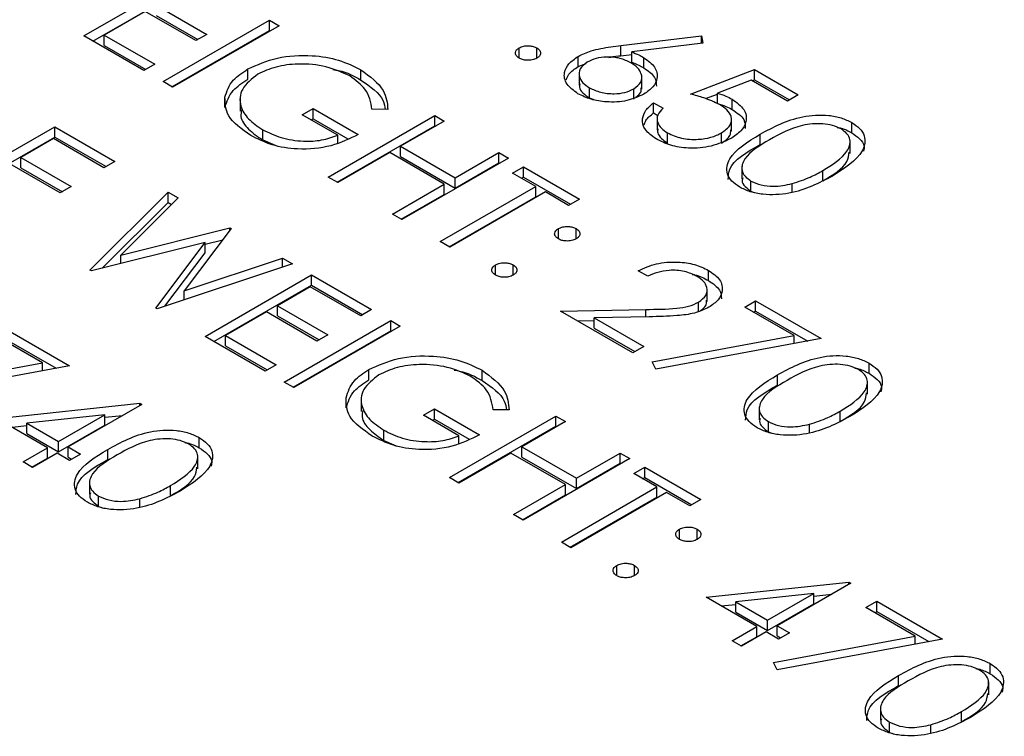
# Model space of a CAD drawing. Header units: inches. Extents: x 1802 to 2468, y -208 to -72.
# Tile 87 of 256: x 1860.893 to 1861.677, y -184.82 to -184.249. Entities that reach past the tile are written whole.
import ezdxf

# ---------------------------------------------------------------- set-up
doc = ezdxf.new("R2010")
doc.units = ezdxf.units.IN
doc.header["$LTSCALE"] = 0.5
doc.header["$MEASUREMENT"] = 0
doc.layers.add('SID-M-S', color=105, linetype='Continuous')

msp = doc.modelspace()

# ---------------------------------------------------------------- linework, layer by layer
at = {"layer": 'SID-M-S'}
for p, q in [((1860.94389, -184.26181), (1861.02874, -184.21283)), ((1860.95096, -184.2659), (1861.02874, -184.221)), ((1861.00155, -184.23732), (1861.0418, -184.26056)), ((1860.99285, -184.24235), (1860.96021, -184.26119)), ((1861.0331, -184.26558), (1860.99285, -184.24235)), ((1861.00155, -184.24549), (1861.03473, -184.26464)), ((1861.00699, -184.29824), (1861.09184, -184.24925)), ((1861.09946, -184.25365), (1861.0146, -184.30263)), ((1861.09184, -184.24925), (1861.09946, -184.25365)), ((1861.09184, -184.25742), (1861.09184, -184.24925)), ((1860.99176, -184.28945), (1860.94389, -184.26181)), ((1860.96021, -184.26119), (1861.00046, -184.28442)), ((1860.96021, -184.26935), (1860.96021, -184.26119)), ((1861.01406, -184.30232), (1861.09184, -184.25742)), ((1861.0418, -184.26056), (1861.0331, -184.26558)), ((1861.09184, -184.25742), (1861.09238, -184.25773)), ((1861.37183, -184.26939), (1861.43587, -184.26166)), ((1861.43587, -184.26166), (1861.43713, -184.2677)), ((1861.43587, -184.26785), (1861.43587, -184.26166)), ((1860.96021, -184.26935), (1860.99339, -184.28851)), ((1861.29065, -184.27956), (1861.29065, -184.27139)), ((1861.30479, -184.27956), (1861.30479, -184.27139)), ((1861.37183, -184.27756), (1861.37183, -184.26939)), ((1861.43713, -184.2677), (1861.38043, -184.27455)), ((1861.3377, -184.28631), (1861.3377, -184.27814)), ((1861.37183, -184.27756), (1861.38043, -184.27652)), ((1861.38043, -184.28272), (1861.38043, -184.27455)), ((1861.39003, -184.28732), (1861.39003, -184.27915)), ((1861.00046, -184.28442), (1860.99176, -184.28945)), ((1861.3377, -184.28631), (1861.34402, -184.28366)), ((1861.07447, -184.29634), (1861.07447, -184.28817)), ((1861.16468, -184.29695), (1861.16468, -184.28879)), ((1861.33847, -184.29082), (1861.33847, -184.30103)), ((1861.38841, -184.30416), (1861.38841, -184.29395)), ((1861.42717, -184.30813), (1861.4783, -184.28866)), ((1861.4783, -184.28866), (1861.51311, -184.30876)), ((1861.4783, -184.29683), (1861.4783, -184.28866)), ((1861.0146, -184.30263), (1861.00699, -184.29824)), ((1861.34667, -184.31127), (1861.34667, -184.30311)), ((1861.47555, -184.29712), (1861.44866, -184.30736)), ((1861.50441, -184.31378), (1861.47555, -184.29712)), ((1861.47634, -184.29758), (1861.4783, -184.29683)), ((1861.4783, -184.29683), (1861.50604, -184.31284)), ((1861.05628, -184.31885), (1861.05628, -184.31068)), ((1861.38199, -184.31223), (1861.38199, -184.30407)), ((1861.43917, -184.31173), (1861.44866, -184.30811)), ((1861.44866, -184.31553), (1861.44866, -184.30736)), ((1861.51311, -184.30876), (1861.50441, -184.31378)), ((1861.06832, -184.31147), (1861.06832, -184.32168)), ((1861.34667, -184.31127), (1861.34995, -184.31256)), ((1861.3978, -184.31504), (1861.40541, -184.31943)), ((1861.3978, -184.3232), (1861.3978, -184.31504)), ((1861.4603, -184.32035), (1861.4603, -184.31218)), ((1861.11795, -184.32462), (1861.12665, -184.31959)), ((1861.14623, -184.34094), (1861.11795, -184.32462)), ((1861.12665, -184.31959), (1861.16255, -184.34032)), ((1861.12665, -184.32776), (1861.12665, -184.31959)), ((1861.13862, -184.37423), (1861.22347, -184.32524)), ((1861.18614, -184.32042), (1861.17343, -184.32022)), ((1861.22347, -184.32524), (1861.23109, -184.32964)), ((1861.22347, -184.33341), (1861.22347, -184.32524)), ((1861.3978, -184.3232), (1861.40113, -184.32512)), ((1861.40055, -184.32666), (1861.40055, -184.33686)), ((1860.83592, -184.38318), (1860.92077, -184.33419)), ((1860.92077, -184.33419), (1860.96864, -184.36182)), ((1860.92077, -184.34236), (1860.92077, -184.33419)), ((1861.12502, -184.3287), (1861.12665, -184.32776)), ((1861.12665, -184.32776), (1861.15426, -184.34369)), ((1861.14569, -184.37831), (1861.22347, -184.33341)), ((1861.23109, -184.32964), (1861.19627, -184.34974)), ((1861.22347, -184.33341), (1861.22401, -184.33372)), ((1861.45993, -184.33777), (1861.45993, -184.32756)), ((1861.55562, -184.33895), (1861.55562, -184.33079)), ((1860.84299, -184.38726), (1860.92077, -184.34236)), ((1860.92077, -184.34236), (1860.96157, -184.36591)), ((1861.08637, -184.34469), (1861.08637, -184.33653)), ((1861.14623, -184.34696), (1861.14623, -184.34094)), ((1861.4089, -184.3472), (1861.4089, -184.33903)), ((1861.45195, -184.34721), (1861.45195, -184.33904)), ((1861.48262, -184.34834), (1861.48262, -184.34018)), ((1860.91969, -184.34361), (1860.89358, -184.35868)), ((1860.95994, -184.36685), (1860.91969, -184.34361)), ((1861.08637, -184.34469), (1861.09629, -184.3489)), ((1861.19627, -184.34974), (1861.23979, -184.37486)), ((1861.19627, -184.3579), (1861.19627, -184.34974)), ((1861.55441, -184.35558), (1861.55441, -184.34538)), ((1861.18757, -184.35476), (1861.14623, -184.37862)), ((1861.23109, -184.37988), (1861.18757, -184.35476)), ((1861.19627, -184.3579), (1861.23979, -184.38302)), ((1861.23979, -184.37486), (1861.2746, -184.35476)), ((1861.2746, -184.35476), (1861.28222, -184.35916)), ((1861.2746, -184.36292), (1861.2746, -184.35476)), ((1860.92513, -184.38694), (1860.88488, -184.36371)), ((1860.89358, -184.35868), (1860.93383, -184.38192)), ((1860.89358, -184.36685), (1860.89358, -184.35868)), ((1860.96864, -184.36182), (1860.95994, -184.36685)), ((1861.28222, -184.35916), (1861.19736, -184.40814)), ((1861.23979, -184.38302), (1861.2746, -184.36292)), ((1861.2746, -184.36292), (1861.27514, -184.36324)), ((1861.46805, -184.36566), (1861.46805, -184.37587)), ((1860.89358, -184.36685), (1860.92676, -184.386)), ((1861.28548, -184.37109), (1861.29418, -184.36606)), ((1861.30397, -184.38176), (1861.28548, -184.37109)), ((1861.29418, -184.36606), (1861.33878, -184.39181)), ((1861.29418, -184.37423), (1861.29418, -184.36606)), ((1861.53269, -184.37721), (1861.53269, -184.36905)), ((1861.14623, -184.37862), (1861.13862, -184.37423)), ((1861.18975, -184.40374), (1861.23109, -184.37988)), ((1861.23109, -184.38805), (1861.23109, -184.37988)), ((1861.23979, -184.38302), (1861.23979, -184.37486)), ((1861.29255, -184.37517), (1861.29418, -184.37423)), ((1861.29418, -184.37423), (1861.33171, -184.39589)), ((1861.47538, -184.38557), (1861.47538, -184.37741)), ((1861.50815, -184.38611), (1861.50815, -184.37951)), ((1860.93383, -184.38192), (1860.92513, -184.38694)), ((1860.94879, -184.44833), (1861.01107, -184.38632)), ((1861.01107, -184.38632), (1861.01894, -184.39086)), ((1861.01107, -184.39448), (1861.01107, -184.38632)), ((1861.19682, -184.40783), (1861.23109, -184.38805)), ((1861.22782, -184.42572), (1861.30397, -184.38176)), ((1861.31159, -184.38616), (1861.23544, -184.43012)), ((1861.30397, -184.38993), (1861.30397, -184.38176)), ((1861.33008, -184.39684), (1861.31159, -184.38616)), ((1861.47538, -184.38557), (1861.47805, -184.38659)), ((1860.95851, -184.44681), (1861.01107, -184.39448)), ((1861.01894, -184.39086), (1860.97331, -184.43637)), ((1861.01107, -184.39448), (1861.01375, -184.39603)), ((1861.23489, -184.42981), (1861.30397, -184.38993)), ((1861.33878, -184.39181), (1861.33008, -184.39684)), ((1861.19736, -184.40814), (1861.18975, -184.40374)), ((1860.97331, -184.43637), (1861.06024, -184.4147)), ((1861.06135, -184.41534), (1861.02378, -184.46501)), ((1861.06024, -184.4147), (1861.06135, -184.41534)), ((1861.06024, -184.4168), (1861.06024, -184.4147)), ((1861.32192, -184.42353), (1861.32192, -184.41536)), ((1861.33606, -184.42353), (1861.33606, -184.41536)), ((1861.04061, -184.42641), (1860.94987, -184.44896)), ((1861.00124, -184.47861), (1861.04061, -184.42641)), ((1861.04061, -184.42776), (1861.05459, -184.42428)), ((1861.04061, -184.43458), (1861.04061, -184.42641)), ((1861.23544, -184.43012), (1861.22782, -184.42572)), ((1860.97331, -184.44314), (1860.97331, -184.43637)), ((1861.00846, -184.47721), (1861.04061, -184.43458)), ((1861.11006, -184.44347), (1861.00233, -184.47924)), ((1861.02378, -184.46501), (1861.10228, -184.43897)), ((1861.10228, -184.43897), (1861.11006, -184.44347)), ((1861.10228, -184.44605), (1861.10228, -184.43897)), ((1861.27188, -184.45242), (1861.27188, -184.44425)), ((1861.28602, -184.45241), (1861.28602, -184.44425)), ((1860.94987, -184.44896), (1860.94879, -184.44833)), ((1861.04044, -184.50124), (1861.12529, -184.45226)), ((1861.12529, -184.45226), (1861.17316, -184.47989)), ((1861.12529, -184.46042), (1861.12529, -184.45226)), ((1861.39318, -184.45336), (1861.38556, -184.44896)), ((1861.44152, -184.45677), (1861.44152, -184.44861)), ((1861.02378, -184.47212), (1861.02378, -184.46501)), ((1861.04751, -184.50532), (1861.12529, -184.46042)), ((1861.1242, -184.46168), (1861.0981, -184.47675)), ((1861.16445, -184.48491), (1861.1242, -184.46168)), ((1861.12529, -184.46042), (1861.16609, -184.48397)), ((1861.44042, -184.47352), (1861.44042, -184.46331)), ((1861.43363, -184.48127), (1861.43363, -184.47396)), ((1861.47041, -184.47785), (1861.47912, -184.47282)), ((1861.47912, -184.47282), (1861.53133, -184.50297)), ((1861.47912, -184.48099), (1861.47912, -184.47282)), ((1861.00233, -184.47924), (1861.00124, -184.47861)), ((1861.08939, -184.48177), (1861.05676, -184.50061)), ((1861.12964, -184.50501), (1861.08939, -184.48177)), ((1861.0981, -184.47675), (1861.13835, -184.49999)), ((1861.0981, -184.48492), (1861.0981, -184.47675)), ((1861.17316, -184.47989), (1861.16445, -184.48491)), ((1861.32355, -184.48099), (1861.39158, -184.47971)), ((1861.38121, -184.51427), (1861.32355, -184.48099)), ((1861.39158, -184.48568), (1861.39158, -184.47971)), ((1861.50975, -184.50055), (1861.47041, -184.47785)), ((1861.47749, -184.48193), (1861.47912, -184.48099)), ((1861.47912, -184.48099), (1861.52064, -184.50496)), ((1861.0981, -184.48492), (1861.13127, -184.50407)), ((1861.10353, -184.53767), (1861.18839, -184.48868)), ((1861.18839, -184.48868), (1861.196, -184.49308)), ((1861.18839, -184.49685), (1861.18839, -184.48868)), ((1861.33725, -184.4889), (1861.35043, -184.48865)), ((1861.39432, -184.48563), (1861.35043, -184.48645)), ((1861.35043, -184.48645), (1861.38991, -184.50925)), ((1861.35043, -184.49462), (1861.35043, -184.48645)), ((1860.88025, -184.49449), (1860.93247, -184.52464)), ((1861.11061, -184.54175), (1861.18839, -184.49685)), ((1861.196, -184.49308), (1861.11115, -184.54206)), ((1861.18839, -184.49685), (1861.18893, -184.49716)), ((1861.35043, -184.49462), (1861.38284, -184.51333)), ((1860.91088, -184.52222), (1860.87155, -184.49951)), ((1860.88025, -184.50266), (1860.92177, -184.52663)), ((1861.0883, -184.52887), (1861.04044, -184.50124)), ((1861.05676, -184.50061), (1861.09701, -184.52385)), ((1861.05676, -184.50878), (1861.05676, -184.50061)), ((1861.13835, -184.49999), (1861.12964, -184.50501)), ((1861.39675, -184.52157), (1861.50975, -184.50055)), ((1861.53133, -184.50297), (1861.3997, -184.52746)), ((1861.50975, -184.50699), (1861.50975, -184.50055)), ((1861.05676, -184.50878), (1861.08994, -184.52793)), ((1861.38991, -184.50925), (1861.38121, -184.51427)), ((1860.79788, -184.54324), (1860.91088, -184.52222)), ((1860.91088, -184.52865), (1860.91088, -184.52222)), ((1861.3997, -184.52746), (1861.39675, -184.52157)), ((1861.56949, -184.53065), (1861.56949, -184.52249)), ((1860.93247, -184.52464), (1860.80084, -184.54913)), ((1861.09701, -184.52385), (1861.0883, -184.52887)), ((1861.17102, -184.53576), (1861.17102, -184.5276)), ((1861.26122, -184.53638), (1861.26122, -184.52822)), ((1861.11115, -184.54206), (1861.10353, -184.53767)), ((1861.49649, -184.54004), (1861.49649, -184.53188)), ((1861.56828, -184.54728), (1861.56828, -184.53708)), ((1861.15283, -184.55827), (1861.15283, -184.55011)), ((1861.16486, -184.5509), (1861.16486, -184.56111)), ((1860.87481, -184.56671), (1860.98858, -184.55451)), ((1860.99013, -184.55541), (1860.93138, -184.58932)), ((1860.98858, -184.55451), (1860.99013, -184.55541)), ((1860.98858, -184.5563), (1860.98858, -184.55451)), ((1861.2145, -184.56404), (1861.2232, -184.55902)), ((1861.2232, -184.55902), (1861.2591, -184.57974)), ((1861.2232, -184.56718), (1861.2232, -184.55902)), ((1861.28269, -184.55984), (1861.26998, -184.55965)), ((1861.48192, -184.55736), (1861.48192, -184.56757)), ((1861.54656, -184.56891), (1861.54656, -184.56075)), ((1860.91506, -184.58995), (1860.87481, -184.56671)), ((1860.96062, -184.56365), (1860.89847, -184.57032)), ((1860.92377, -184.58492), (1860.96062, -184.56365)), ((1860.96062, -184.57182), (1860.96062, -184.56365)), ((1860.96062, -184.56568), (1860.97501, -184.56413)), ((1861.24278, -184.58037), (1861.2145, -184.56404)), ((1861.22157, -184.56813), (1861.2232, -184.56718)), ((1861.2232, -184.56718), (1861.2508, -184.58312)), ((1861.23517, -184.61365), (1861.32002, -184.56467)), ((1861.32763, -184.56907), (1861.29282, -184.58916)), ((1861.32002, -184.56467), (1861.32763, -184.56907)), ((1861.32002, -184.57284), (1861.32002, -184.56467)), ((1861.48925, -184.57727), (1861.48925, -184.56911)), ((1860.88674, -184.5736), (1860.89847, -184.57234)), ((1860.89847, -184.57032), (1860.92377, -184.58492)), ((1860.89847, -184.57849), (1860.89847, -184.57032)), ((1860.92377, -184.59309), (1860.96062, -184.57182)), ((1861.18291, -184.58412), (1861.18291, -184.57595)), ((1861.24224, -184.61774), (1861.32002, -184.57284)), ((1861.32002, -184.57284), (1861.32056, -184.57315)), ((1861.48925, -184.57727), (1861.49192, -184.57829)), ((1861.52202, -184.57781), (1861.52202, -184.57121)), ((1860.89847, -184.57849), (1860.92377, -184.59309)), ((1860.92377, -184.59309), (1860.92377, -184.58492)), ((1861.0359, -184.59), (1861.0359, -184.58183)), ((1861.18291, -184.58412), (1861.19283, -184.58833)), ((1861.24278, -184.58638), (1861.24278, -184.58037)), ((1860.89548, -184.60125), (1860.91506, -184.58995)), ((1860.91506, -184.59811), (1860.91506, -184.58995)), ((1860.93138, -184.58932), (1860.94117, -184.59497)), ((1860.93138, -184.59749), (1860.93138, -184.58932)), ((1860.9629, -184.59939), (1860.9629, -184.59122)), ((1861.29282, -184.58916), (1861.33634, -184.61428)), ((1861.29282, -184.59733), (1861.29282, -184.58916)), ((1860.9031, -184.60565), (1860.89548, -184.60125)), ((1860.90255, -184.60533), (1860.91506, -184.59811)), ((1860.92268, -184.59434), (1860.9031, -184.60565)), ((1860.93247, -184.6), (1860.92268, -184.59434)), ((1860.93138, -184.59749), (1860.9341, -184.59905)), ((1860.94117, -184.59497), (1860.93247, -184.6)), ((1861.03469, -184.60663), (1861.03469, -184.59642)), ((1861.28412, -184.59419), (1861.24278, -184.61805)), ((1861.32763, -184.61931), (1861.28412, -184.59419)), ((1861.29282, -184.59733), (1861.33634, -184.62245)), ((1861.37876, -184.59858), (1861.29391, -184.64757)), ((1861.33634, -184.61428), (1861.37115, -184.59419)), ((1861.37115, -184.59419), (1861.37876, -184.59858)), ((1861.37115, -184.60235), (1861.37115, -184.59419)), ((1861.33634, -184.62245), (1861.37115, -184.60235)), ((1861.37115, -184.60235), (1861.37169, -184.60267)), ((1861.38203, -184.61051), (1861.39073, -184.60549)), ((1861.39073, -184.60549), (1861.43533, -184.63124)), ((1861.39073, -184.61366), (1861.39073, -184.60549)), ((1860.94833, -184.61671), (1860.94833, -184.62692)), ((1861.24278, -184.61805), (1861.23517, -184.61365)), ((1861.33634, -184.62245), (1861.33634, -184.61428)), ((1861.40052, -184.62119), (1861.38203, -184.61051)), ((1861.3891, -184.6146), (1861.39073, -184.61366)), ((1861.39073, -184.61366), (1861.42826, -184.63532)), ((1861.01297, -184.62826), (1861.01297, -184.62009)), ((1861.28629, -184.64317), (1861.32763, -184.61931)), ((1861.32437, -184.66515), (1861.40052, -184.62119)), ((1861.32763, -184.62747), (1861.32763, -184.61931)), ((1861.40052, -184.62936), (1861.40052, -184.62119)), ((1860.95565, -184.63662), (1860.95565, -184.62845)), ((1860.98843, -184.63716), (1860.98843, -184.63055)), ((1861.29337, -184.64725), (1861.32763, -184.62747)), ((1861.33144, -184.66923), (1861.40052, -184.62936)), ((1861.40813, -184.62559), (1861.33198, -184.66955)), ((1861.42663, -184.63626), (1861.40813, -184.62559)), ((1861.43533, -184.63124), (1861.42663, -184.63626)), ((1860.95565, -184.63662), (1860.95833, -184.63763)), ((1861.29391, -184.64757), (1861.28629, -184.64317)), ((1861.41847, -184.66295), (1861.41847, -184.65479)), ((1861.43261, -184.66295), (1861.43261, -184.65479)), ((1861.33198, -184.66955), (1861.32437, -184.66515)), ((1861.36843, -184.69184), (1861.36843, -184.68368)), ((1861.38257, -184.69184), (1861.38257, -184.68368)), ((1861.43968, -184.70911), (1861.55345, -184.69691)), ((1861.555, -184.69781), (1861.49625, -184.73172)), ((1861.55345, -184.69691), (1861.555, -184.69781)), ((1861.55345, -184.6987), (1861.55345, -184.69691)), ((1861.47993, -184.73235), (1861.43968, -184.70911)), ((1861.52549, -184.70605), (1861.46334, -184.71272)), ((1861.48864, -184.72732), (1861.52549, -184.70605)), ((1861.52549, -184.71422), (1861.52549, -184.70605)), ((1861.52549, -184.70808), (1861.53988, -184.70654)), ((1861.45161, -184.716), (1861.46334, -184.71474)), ((1861.46334, -184.71272), (1861.48864, -184.72732)), ((1861.46334, -184.72089), (1861.46334, -184.71272)), ((1861.48864, -184.73549), (1861.52549, -184.71422)), ((1861.56696, -184.71728), (1861.57566, -184.71225)), ((1861.60629, -184.73998), (1861.56696, -184.71728)), ((1861.57566, -184.71225), (1861.62788, -184.7424)), ((1861.57566, -184.72042), (1861.57566, -184.71225)), ((1861.46334, -184.72089), (1861.48864, -184.73549)), ((1861.57403, -184.72136), (1861.57566, -184.72042)), ((1861.57566, -184.72042), (1861.61718, -184.74439)), ((1861.46035, -184.74365), (1861.47993, -184.73235)), ((1861.47993, -184.74051), (1861.47993, -184.73235)), ((1861.48864, -184.73549), (1861.48864, -184.72732)), ((1861.49625, -184.73172), (1861.50604, -184.73737)), ((1861.49625, -184.73989), (1861.49625, -184.73172)), ((1861.46742, -184.74773), (1861.47993, -184.74051)), ((1861.48755, -184.73674), (1861.46797, -184.74805)), ((1861.49734, -184.7424), (1861.48755, -184.73674)), ((1861.49329, -184.761), (1861.60629, -184.73998)), ((1861.49625, -184.73989), (1861.49897, -184.74145)), ((1861.62788, -184.7424), (1861.49625, -184.76689)), ((1861.50604, -184.73737), (1861.49734, -184.7424)), ((1861.60629, -184.74641), (1861.60629, -184.73998)), ((1861.46797, -184.74805), (1861.46035, -184.74365)), ((1861.49625, -184.76689), (1861.49329, -184.761)), ((1861.66604, -184.77008), (1861.66604, -184.76191)), ((1861.59304, -184.77947), (1861.59304, -184.7713)), ((1861.66483, -184.78671), (1861.66483, -184.7765)), ((1861.57847, -184.79679), (1861.57847, -184.807)), ((1861.64311, -184.80834), (1861.64311, -184.80017)), ((1861.58579, -184.8167), (1861.58579, -184.80853)), ((1861.61857, -184.81724), (1861.61857, -184.81063)), ((1861.58579, -184.8167), (1861.58847, -184.81771))]:
    msp.add_line(p, q, dxfattribs=at)
for points, knots in [([(1861.29065, -184.27956), (1861.28973, -184.27888), (1861.28791, -184.27753), (1861.28753, -184.2751), (1861.28842, -184.27294), (1861.2899, -184.27191), (1861.29065, -184.27139)], [0, 0, 0, 0, 0.279581, 0.559143, 0.779575, 1, 1, 1, 1]), ([(1861.29065, -184.27139), (1861.29181, -184.27086), (1861.29415, -184.2698), (1861.29838, -184.26958), (1861.30211, -184.2701), (1861.3039, -184.27096), (1861.30479, -184.27139)], [0, 0, 0, 0, 0.2795762, 0.5592837, 0.7795524, 1, 1, 1, 1]), ([(1861.30479, -184.27139), (1861.30572, -184.27206), (1861.30757, -184.27341), (1861.30791, -184.27585), (1861.30706, -184.27802), (1861.30555, -184.27904), (1861.30479, -184.27956)], [0, 0, 0, 0, 0.279602, 0.559212, 0.779475, 1, 1, 1, 1]), ([(1861.3377, -184.27814), (1861.34103, -184.27656), (1861.34652, -184.27396), (1861.35569, -184.27178), (1861.36367, -184.27041), (1861.36911, -184.26973), (1861.37183, -184.26939)], [0, 0, 0, 0, 0.3393742, 0.5594856, 0.7797313, 1, 1, 1, 1]), ([(1861.07447, -184.28817), (1861.08196, -184.28481), (1861.09693, -184.2781), (1861.12405, -184.27654), (1861.14771, -184.28045), (1861.15902, -184.28601), (1861.16468, -184.28879)], [0, 0, 0, 0, 0.27959, 0.559072, 0.779411, 1, 1, 1, 1]), ([(1861.30479, -184.27956), (1861.30362, -184.28009), (1861.30129, -184.28115), (1861.29706, -184.28136), (1861.29332, -184.28085), (1861.29154, -184.27999), (1861.29065, -184.27956)], [0, 0, 0, 0, 0.2794691, 0.5593578, 0.7796739, 1, 1, 1, 1]), ([(1861.33756, -184.30789), (1861.33422, -184.30544), (1861.32754, -184.30053), (1861.32586, -184.29161), (1861.32965, -184.28381), (1861.33501, -184.28003), (1861.3377, -184.27814)], [0, 0, 0, 0, 0.27967, 0.559085, 0.779558, 1, 1, 1, 1]), ([(1861.37973, -184.28326), (1861.37692, -184.28189), (1861.37132, -184.27916), (1861.36092, -184.27832), (1861.35163, -184.27953), (1861.34721, -184.28165), (1861.345, -184.28272)], [0, 0, 0, 0, 0.280127, 0.559515, 0.779719, 1, 1, 1, 1]), ([(1861.36226, -184.27888), (1861.36274, -184.2788), (1861.36588, -184.27824), (1861.3691, -184.27787), (1861.37183, -184.27756)], [0, 0, 0, 0, 0.153172, 1, 1, 1, 1]), ([(1861.38043, -184.27455), (1861.38232, -184.27535), (1861.38569, -184.27676), (1861.3887, -184.27842), (1861.39003, -184.27915)], [0, 0, 0, 0, 0.55991, 1, 1, 1, 1]), ([(1861.39003, -184.27915), (1861.39332, -184.28154), (1861.39991, -184.28633), (1861.40138, -184.29503), (1861.39809, -184.30272), (1861.39274, -184.30637), (1861.39007, -184.3082)], [0, 0, 0, 0, 0.279638, 0.559326, 0.779527, 1, 1, 1, 1]), ([(1861.15572, -184.29367), (1861.1497, -184.29095), (1861.13766, -184.2855), (1861.11606, -184.2835), (1861.09652, -184.28588), (1861.08712, -184.29021), (1861.08242, -184.29237)], [0, 0, 0, 0, 0.279847, 0.559555, 0.779847, 1, 1, 1, 1]), ([(1861.32815, -184.29671), (1861.32874, -184.29517), (1861.33026, -184.29124), (1861.33488, -184.28817), (1861.3377, -184.28631)], [0, 0, 0, 0, 0.391537, 1, 1, 1, 1]), ([(1861.345, -184.28272), (1861.34276, -184.28443), (1861.33828, -184.28786), (1861.33819, -184.29403), (1861.341, -184.29929), (1861.34478, -184.30183), (1861.34667, -184.30311)], [0, 0, 0, 0, 0.279059, 0.55882, 0.779303, 1, 1, 1, 1]), ([(1861.38199, -184.30407), (1861.38426, -184.30231), (1861.3888, -184.29878), (1861.3886, -184.29247), (1861.38556, -184.28713), (1861.38168, -184.28455), (1861.37973, -184.28326)], [0, 0, 0, 0, 0.278754, 0.558605, 0.779147, 1, 1, 1, 1]), ([(1861.38043, -184.28272), (1861.38232, -184.28351), (1861.38569, -184.28493), (1861.3887, -184.28659), (1861.39003, -184.28732)], [0, 0, 0, 0, 0.55991, 1, 1, 1, 1]), ([(1861.39003, -184.28732), (1861.39347, -184.2897), (1861.39965, -184.29399), (1861.39995, -184.29951), (1861.40009, -184.30197)], [0, 0, 0, 0, 0.556632, 1, 1, 1, 1]), ([(1861.05628, -184.31068), (1861.05778, -184.30595), (1861.06047, -184.29748), (1861.07019, -184.29102), (1861.07447, -184.28817)], [0, 0, 0, 0, 0.559317, 1, 1, 1, 1]), ([(1861.08242, -184.29237), (1861.07768, -184.29611), (1861.06819, -184.3036), (1861.06759, -184.31694), (1861.07415, -184.32826), (1861.08229, -184.33377), (1861.08637, -184.33653)], [0, 0, 0, 0, 0.279061, 0.558584, 0.779236, 1, 1, 1, 1]), ([(1861.14239, -184.28862), (1861.14392, -184.28886), (1861.15259, -184.2902), (1861.15921, -184.2939), (1861.16468, -184.29695)], [0, 0, 0, 0, 0.176046, 1, 1, 1, 1]), ([(1861.17343, -184.32022), (1861.1725, -184.3147), (1861.17084, -184.30484), (1861.16034, -184.29708), (1861.15572, -184.29367)], [0, 0, 0, 0, 0.55984, 1, 1, 1, 1]), ([(1861.16468, -184.28879), (1861.17175, -184.29403), (1861.1844, -184.30342), (1861.18561, -184.31521), (1861.18614, -184.32042)], [0, 0, 0, 0, 0.558579, 1, 1, 1, 1]), ([(1861.05628, -184.31885), (1861.05778, -184.31411), (1861.06047, -184.30565), (1861.07019, -184.29918), (1861.07447, -184.29634)], [0, 0, 0, 0, 0.559317, 1, 1, 1, 1]), ([(1861.16468, -184.29695), (1861.17212, -184.30212), (1861.18226, -184.30916), (1861.18369, -184.31802), (1861.18407, -184.32038)], [0, 0, 0, 0, 0.733897, 1, 1, 1, 1]), ([(1861.33904, -184.30003), (1861.33888, -184.30088), (1861.33842, -184.30338), (1861.34113, -184.30747), (1861.34482, -184.31), (1861.34667, -184.31127)], [0, 0, 0, 0, 0.203775, 0.601695, 1, 1, 1, 1]), ([(1861.34667, -184.30311), (1861.34954, -184.30446), (1861.35527, -184.30717), (1861.36566, -184.30815), (1861.3752, -184.30724), (1861.37973, -184.30513), (1861.38199, -184.30407)], [0, 0, 0, 0, 0.280018, 0.559853, 0.779987, 1, 1, 1, 1]), ([(1861.38365, -184.3106), (1861.38533, -184.30936), (1861.38832, -184.30713), (1861.38797, -184.30435), (1861.38782, -184.30313)], [0, 0, 0, 0, 0.558411, 1, 1, 1, 1]), ([(1861.077, -184.34117), (1861.0698, -184.33618), (1861.05693, -184.32726), (1861.05648, -184.31575), (1861.05628, -184.31068)], [0, 0, 0, 0, 0.559617, 1, 1, 1, 1]), ([(1861.39007, -184.3082), (1861.38574, -184.31019), (1861.3771, -184.31416), (1861.36126, -184.31495), (1861.34754, -184.31267), (1861.34089, -184.30948), (1861.33756, -184.30789)], [0, 0, 0, 0, 0.279631, 0.55896, 0.779478, 1, 1, 1, 1]), ([(1861.45022, -184.31641), (1861.44625, -184.31455), (1861.43917, -184.31123), (1861.43084, -184.30908), (1861.42717, -184.30813)], [0, 0, 0, 0, 0.559416, 1, 1, 1, 1]), ([(1861.44866, -184.30736), (1861.451, -184.30813), (1861.45518, -184.3095), (1861.45873, -184.31136), (1861.4603, -184.31218)], [0, 0, 0, 0, 0.560064, 1, 1, 1, 1]), ([(1861.39975, -184.3438), (1861.39649, -184.34148), (1861.38996, -184.33686), (1861.38823, -184.32836), (1861.39106, -184.32085), (1861.39555, -184.31698), (1861.3978, -184.31504)], [0, 0, 0, 0, 0.2796245, 0.5590192, 0.7793803, 1, 1, 1, 1]), ([(1861.44866, -184.31553), (1861.451, -184.3163), (1861.45518, -184.31767), (1861.45873, -184.31953), (1861.4603, -184.32035)], [0, 0, 0, 0, 0.560064, 1, 1, 1, 1]), ([(1861.45195, -184.33904), (1861.45458, -184.33716), (1861.45982, -184.33341), (1861.46047, -184.32644), (1861.45671, -184.32062), (1861.45239, -184.31782), (1861.45022, -184.31641)], [0, 0, 0, 0, 0.279539, 0.558617, 0.779047, 1, 1, 1, 1]), ([(1861.4603, -184.31218), (1861.46393, -184.31477), (1861.47118, -184.31995), (1861.47246, -184.32951), (1861.46814, -184.33774), (1861.46221, -184.34166), (1861.45925, -184.34362)], [0, 0, 0, 0, 0.2796881, 0.5590255, 0.7792916, 1, 1, 1, 1]), ([(1861.06961, -184.3207), (1861.06927, -184.32244), (1861.06821, -184.32777), (1861.07445, -184.33644), (1861.08239, -184.34194), (1861.08637, -184.34469)], [0, 0, 0, 0, 0.194371, 0.597084, 1, 1, 1, 1]), ([(1861.39033, -184.33277), (1861.3907, -184.33155), (1861.39178, -184.32804), (1861.39542, -184.32512), (1861.3978, -184.3232)], [0, 0, 0, 0, 0.345147, 1, 1, 1, 1]), ([(1861.40541, -184.31943), (1861.40367, -184.3212), (1861.4002, -184.32472), (1861.40053, -184.33051), (1861.4036, -184.3354), (1861.40713, -184.33782), (1861.4089, -184.33903)], [0, 0, 0, 0, 0.28005, 0.559166, 0.779583, 1, 1, 1, 1]), ([(1861.4603, -184.32035), (1861.46413, -184.32293), (1861.47071, -184.32736), (1861.47082, -184.33313), (1861.47087, -184.33554)], [0, 0, 0, 0, 0.581865, 1, 1, 1, 1]), ([(1861.48262, -184.34018), (1861.49308, -184.33452), (1861.50617, -184.32744), (1861.52682, -184.32464), (1861.5374, -184.3249), (1861.54758, -184.32684), (1861.55294, -184.32947), (1861.55562, -184.33079)], [0, 0, 0, 0, 0.498702, 0.624177, 0.749467, 0.874745, 1, 1, 1, 1]), ([(1861.54718, -184.33596), (1861.54504, -184.33495), (1861.54076, -184.33293), (1861.53261, -184.33167), (1861.52432, -184.3317), (1861.50837, -184.33443), (1861.49831, -184.34005), (1861.49027, -184.34455)], [0, 0, 0, 0, 0.1251388, 0.2504182, 0.3755189, 0.5008471, 1, 1, 1, 1]), ([(1861.55562, -184.33079), (1861.55792, -184.33234), (1861.56252, -184.33546), (1861.56719, -184.34327), (1861.56451, -184.35806), (1861.54997, -184.3673), (1861.54027, -184.37346)], [0, 0, 0, 0, 0.1256, 0.251197, 0.500581, 1, 1, 1, 1]), ([(1861.16255, -184.34032), (1861.15562, -184.34371), (1861.14179, -184.35049), (1861.11593, -184.35303), (1861.0931, -184.34927), (1861.08237, -184.34387), (1861.077, -184.34117)], [0, 0, 0, 0, 0.2803512, 0.5593674, 0.7793709, 1, 1, 1, 1]), ([(1861.08637, -184.33653), (1861.09108, -184.33886), (1861.1005, -184.34352), (1861.11756, -184.34609), (1861.13373, -184.34535), (1861.14206, -184.34241), (1861.14623, -184.34094)], [0, 0, 0, 0, 0.280254, 0.559912, 0.779941, 1, 1, 1, 1]), ([(1861.40114, -184.33584), (1861.40103, -184.3369), (1861.40076, -184.33955), (1861.4037, -184.34357), (1861.40717, -184.34599), (1861.4089, -184.3472)], [0, 0, 0, 0, 0.251787, 0.625894, 1, 1, 1, 1]), ([(1861.4089, -184.33903), (1861.41245, -184.34065), (1861.41956, -184.34389), (1861.43244, -184.34463), (1861.44385, -184.34303), (1861.44925, -184.34037), (1861.45195, -184.33904)], [0, 0, 0, 0, 0.279617, 0.559357, 0.779559, 1, 1, 1, 1]), ([(1861.45195, -184.34721), (1861.45476, -184.34534), (1861.45937, -184.34227), (1861.45927, -184.33828), (1861.45924, -184.33672)], [0, 0, 0, 0, 0.608372, 1, 1, 1, 1]), ([(1861.46642, -184.38228), (1861.46414, -184.38074), (1861.4596, -184.37765), (1861.45503, -184.36988), (1861.45814, -184.35522), (1861.47282, -184.3462), (1861.48262, -184.34018)], [0, 0, 0, 0, 0.125551, 0.25109, 0.50025, 1, 1, 1, 1]), ([(1861.53269, -184.36905), (1861.54026, -184.36432), (1861.55159, -184.35723), (1861.55531, -184.34591), (1861.55239, -184.33968), (1861.54891, -184.3372), (1861.54718, -184.33596)], [0, 0, 0, 0, 0.5000715, 0.7490206, 0.8745985, 1, 1, 1, 1]), ([(1861.54414, -184.33472), (1861.54518, -184.33491), (1861.54959, -184.33569), (1861.55301, -184.33754), (1861.55562, -184.33895)], [0, 0, 0, 0, 0.237776, 1, 1, 1, 1]), ([(1861.55562, -184.33895), (1861.55787, -184.34051), (1861.56235, -184.34362), (1861.56622, -184.34885), (1861.56533, -184.35223), (1861.56498, -184.35357)], [0, 0, 0, 0, 0.3758791, 0.7517484, 1, 1, 1, 1]), ([(1861.45925, -184.34362), (1861.45435, -184.34588), (1861.44456, -184.35038), (1861.4267, -184.35189), (1861.41094, -184.34935), (1861.40349, -184.34565), (1861.39975, -184.3438)], [0, 0, 0, 0, 0.2798641, 0.559271, 0.7794235, 1, 1, 1, 1]), ([(1861.45729, -184.37614), (1861.45742, -184.37336), (1861.45796, -184.36241), (1861.47209, -184.35435), (1861.48262, -184.34834)], [0, 0, 0, 0, 0.254367, 1, 1, 1, 1]), ([(1861.49027, -184.34455), (1861.4824, -184.34917), (1861.47061, -184.35608), (1861.46718, -184.36747), (1861.47018, -184.37368), (1861.47365, -184.37617), (1861.47538, -184.37741)], [0, 0, 0, 0, 0.500291, 0.749086, 0.874606, 1, 1, 1, 1]), ([(1861.53269, -184.37721), (1861.54075, -184.37249), (1861.55198, -184.36591), (1861.55329, -184.35701), (1861.55366, -184.3545)], [0, 0, 0, 0, 0.7173368, 1, 1, 1, 1]), ([(1861.54027, -184.37346), (1861.52962, -184.37907), (1861.51364, -184.38747), (1861.48804, -184.38893), (1861.47451, -184.38626), (1861.46912, -184.38361), (1861.46642, -184.38228)], [0, 0, 0, 0, 0.499407, 0.748743, 0.874372, 1, 1, 1, 1]), ([(1861.50815, -184.37951), (1861.51314, -184.37787), (1861.52206, -184.37495), (1861.52944, -184.37085), (1861.53269, -184.36905)], [0, 0, 0, 0, 0.5595988, 1, 1, 1, 1]), ([(1861.46888, -184.37492), (1861.46862, -184.37566), (1861.46781, -184.37796), (1861.47034, -184.38186), (1861.4737, -184.38433), (1861.47538, -184.38557)], [0, 0, 0, 0, 0.191677, 0.596042, 1, 1, 1, 1]), ([(1861.47538, -184.37741), (1861.47799, -184.37858), (1861.48321, -184.38092), (1861.49521, -184.38226), (1861.50325, -184.38055), (1861.50815, -184.37951)], [0, 0, 0, 0, 0.280257, 0.560781, 1, 1, 1, 1]), ([(1861.32192, -184.42353), (1861.321, -184.42285), (1861.31916, -184.42151), (1861.31878, -184.41906), (1861.31968, -184.41691), (1861.32117, -184.41588), (1861.32192, -184.41536)], [0, 0, 0, 0, 0.279647, 0.559299, 0.779615, 1, 1, 1, 1]), ([(1861.32192, -184.41536), (1861.32309, -184.41484), (1861.32543, -184.41378), (1861.32965, -184.41356), (1861.33338, -184.41408), (1861.33517, -184.41493), (1861.33606, -184.41536)], [0, 0, 0, 0, 0.2795852, 0.5594544, 0.7796968, 1, 1, 1, 1]), ([(1861.33606, -184.41536), (1861.33699, -184.41603), (1861.33885, -184.41738), (1861.33919, -184.41982), (1861.33834, -184.42199), (1861.33682, -184.42301), (1861.33606, -184.42353)], [0, 0, 0, 0, 0.279602, 0.559212, 0.779475, 1, 1, 1, 1]), ([(1861.33606, -184.42353), (1861.3349, -184.42406), (1861.33258, -184.42514), (1861.32834, -184.42534), (1861.32459, -184.42483), (1861.32281, -184.42396), (1861.32192, -184.42353)], [0, 0, 0, 0, 0.279517, 0.559326, 0.779544, 1, 1, 1, 1]), ([(1861.27188, -184.45241), (1861.27097, -184.45174), (1861.26914, -184.45039), (1861.26876, -184.44795), (1861.26966, -184.4458), (1861.27114, -184.44477), (1861.27188, -184.44425)], [0, 0, 0, 0, 0.279581, 0.559143, 0.779575, 1, 1, 1, 1]), ([(1861.27188, -184.44425), (1861.27305, -184.44372), (1861.27538, -184.44266), (1861.27961, -184.44243), (1861.28335, -184.44296), (1861.28513, -184.44382), (1861.28602, -184.44425)], [0, 0, 0, 0, 0.2795762, 0.5592837, 0.7795524, 1, 1, 1, 1]), ([(1861.28602, -184.44425), (1861.28695, -184.44492), (1861.2888, -184.44627), (1861.28914, -184.44871), (1861.28829, -184.45088), (1861.28678, -184.4519), (1861.28602, -184.45241)], [0, 0, 0, 0, 0.279602, 0.559212, 0.779475, 1, 1, 1, 1]), ([(1861.38556, -184.44896), (1861.39018, -184.44686), (1861.39941, -184.44268), (1861.41608, -184.44142), (1861.43095, -184.44347), (1861.43799, -184.44689), (1861.44152, -184.44861)], [0, 0, 0, 0, 0.280029, 0.559515, 0.779668, 1, 1, 1, 1]), ([(1861.43242, -184.45341), (1861.42923, -184.4519), (1861.42285, -184.4489), (1861.41101, -184.44818), (1861.40084, -184.44997), (1861.39573, -184.45223), (1861.39318, -184.45336)], [0, 0, 0, 0, 0.279699, 0.558847, 0.779176, 1, 1, 1, 1]), ([(1861.42843, -184.45187), (1861.42911, -184.45196), (1861.43423, -184.45266), (1861.43813, -184.45486), (1861.44152, -184.45677)], [0, 0, 0, 0, 0.131317, 1, 1, 1, 1]), ([(1861.44152, -184.44861), (1861.44495, -184.451), (1861.4518, -184.45577), (1861.45329, -184.4646), (1861.45, -184.47238), (1861.44462, -184.4761), (1861.44193, -184.47797)], [0, 0, 0, 0, 0.27989, 0.559224, 0.779582, 1, 1, 1, 1]), ([(1861.28602, -184.45241), (1861.28486, -184.45294), (1861.28252, -184.45401), (1861.2783, -184.45422), (1861.27456, -184.4537), (1861.27277, -184.45284), (1861.27188, -184.45241)], [0, 0, 0, 0, 0.2794691, 0.5593578, 0.7796739, 1, 1, 1, 1]), ([(1861.43363, -184.47396), (1861.4359, -184.47224), (1861.44044, -184.4688), (1861.44081, -184.4626), (1861.43814, -184.45725), (1861.43433, -184.45469), (1861.43242, -184.45341)], [0, 0, 0, 0, 0.279126, 0.558978, 0.77935, 1, 1, 1, 1]), ([(1861.44152, -184.45677), (1861.44511, -184.45915), (1861.45142, -184.46333), (1861.45176, -184.46881), (1861.4519, -184.47117)], [0, 0, 0, 0, 0.569414, 1, 1, 1, 1]), ([(1861.39158, -184.47971), (1861.39984, -184.47964), (1861.41134, -184.47955), (1861.42602, -184.47757), (1861.43109, -184.47516), (1861.43363, -184.47396)], [0, 0, 0, 0, 0.560717, 0.780532, 1, 1, 1, 1]), ([(1861.43521, -184.48064), (1861.4369, -184.47939), (1861.44016, -184.47698), (1861.44, -184.47394), (1861.43991, -184.47248)], [0, 0, 0, 0, 0.519361, 1, 1, 1, 1]), ([(1861.44193, -184.47797), (1861.43822, -184.47971), (1861.43079, -184.4832), (1861.41383, -184.48516), (1861.40172, -184.48545), (1861.39432, -184.48563)], [0, 0, 0, 0, 0.279288, 0.559154, 1, 1, 1, 1]), ([(1861.17102, -184.5276), (1861.1785, -184.52424), (1861.19347, -184.51753), (1861.2206, -184.51597), (1861.24425, -184.51988), (1861.25556, -184.52544), (1861.26122, -184.52822)], [0, 0, 0, 0, 0.27959, 0.559072, 0.779411, 1, 1, 1, 1]), ([(1861.49649, -184.53188), (1861.50695, -184.52622), (1861.52004, -184.51913), (1861.54069, -184.51634), (1861.55127, -184.5166), (1861.56145, -184.51854), (1861.56681, -184.52117), (1861.56949, -184.52249)], [0, 0, 0, 0, 0.498702, 0.624177, 0.749467, 0.874745, 1, 1, 1, 1]), ([(1861.56949, -184.52249), (1861.57179, -184.52404), (1861.57639, -184.52716), (1861.58106, -184.53497), (1861.57838, -184.54976), (1861.56384, -184.559), (1861.55415, -184.56516)], [0, 0, 0, 0, 0.1256, 0.251197, 0.500581, 1, 1, 1, 1]), ([(1861.15283, -184.55011), (1861.15433, -184.54537), (1861.15702, -184.53691), (1861.16673, -184.53045), (1861.17102, -184.5276)], [0, 0, 0, 0, 0.559317, 1, 1, 1, 1]), ([(1861.25226, -184.53309), (1861.24624, -184.53037), (1861.23421, -184.52493), (1861.21261, -184.52293), (1861.19307, -184.52531), (1861.18367, -184.52964), (1861.17897, -184.5318)], [0, 0, 0, 0, 0.279847, 0.559555, 0.779847, 1, 1, 1, 1]), ([(1861.23894, -184.52805), (1861.24047, -184.52829), (1861.24913, -184.52963), (1861.25576, -184.53333), (1861.26122, -184.53638)], [0, 0, 0, 0, 0.176046, 1, 1, 1, 1]), ([(1861.26122, -184.52822), (1861.26829, -184.53346), (1861.28095, -184.54284), (1861.28216, -184.55464), (1861.28269, -184.55984)], [0, 0, 0, 0, 0.558579, 1, 1, 1, 1]), ([(1861.56105, -184.52766), (1861.55891, -184.52665), (1861.55463, -184.52462), (1861.54648, -184.52337), (1861.53819, -184.5234), (1861.52224, -184.52612), (1861.51218, -184.53175), (1861.50414, -184.53625)], [0, 0, 0, 0, 0.125139, 0.250418, 0.375519, 0.500847, 1, 1, 1, 1]), ([(1861.54656, -184.56075), (1861.55413, -184.55602), (1861.56546, -184.54893), (1861.56918, -184.53761), (1861.56626, -184.53138), (1861.56278, -184.5289), (1861.56105, -184.52766)], [0, 0, 0, 0, 0.500072, 0.749021, 0.874598, 1, 1, 1, 1]), ([(1861.55801, -184.52642), (1861.55905, -184.5266), (1861.56346, -184.52739), (1861.56688, -184.52924), (1861.56949, -184.53065)], [0, 0, 0, 0, 0.237776, 1, 1, 1, 1]), ([(1861.56949, -184.53065), (1861.57174, -184.53221), (1861.57622, -184.53532), (1861.58009, -184.54055), (1861.5792, -184.54393), (1861.57885, -184.54527)], [0, 0, 0, 0, 0.375879, 0.751748, 1, 1, 1, 1]), ([(1861.15283, -184.55827), (1861.15433, -184.55354), (1861.15702, -184.54508), (1861.16673, -184.53861), (1861.17102, -184.53576)], [0, 0, 0, 0, 0.559317, 1, 1, 1, 1]), ([(1861.17897, -184.5318), (1861.17423, -184.53554), (1861.16474, -184.54302), (1861.16414, -184.55637), (1861.1707, -184.56769), (1861.17884, -184.5732), (1861.18291, -184.57595)], [0, 0, 0, 0, 0.279061, 0.558584, 0.779236, 1, 1, 1, 1]), ([(1861.26998, -184.55965), (1861.26905, -184.55413), (1861.26738, -184.54427), (1861.25689, -184.53651), (1861.25226, -184.53309)], [0, 0, 0, 0, 0.55984, 1, 1, 1, 1]), ([(1861.26122, -184.53638), (1861.26867, -184.54155), (1861.27881, -184.54858), (1861.28024, -184.55745), (1861.28062, -184.55981)], [0, 0, 0, 0, 0.733897, 1, 1, 1, 1]), ([(1861.48029, -184.57398), (1861.47802, -184.57244), (1861.47347, -184.56934), (1861.4689, -184.56158), (1861.47201, -184.54691), (1861.48669, -184.5379), (1861.49649, -184.53188)], [0, 0, 0, 0, 0.125551, 0.25109, 0.50025, 1, 1, 1, 1]), ([(1861.50414, -184.53625), (1861.49627, -184.54087), (1861.48448, -184.54778), (1861.48105, -184.55917), (1861.48405, -184.56538), (1861.48752, -184.56786), (1861.48925, -184.56911)], [0, 0, 0, 0, 0.500291, 0.749086, 0.874606, 1, 1, 1, 1]), ([(1861.47116, -184.56784), (1861.47129, -184.56506), (1861.47183, -184.55411), (1861.48596, -184.54605), (1861.49649, -184.54004)], [0, 0, 0, 0, 0.254367, 1, 1, 1, 1]), ([(1861.54656, -184.56891), (1861.55462, -184.56419), (1861.56585, -184.55761), (1861.56716, -184.54871), (1861.56753, -184.5462)], [0, 0, 0, 0, 0.717337, 1, 1, 1, 1]), ([(1861.17355, -184.5806), (1861.16635, -184.5756), (1861.15347, -184.56668), (1861.15303, -184.55518), (1861.15283, -184.55011)], [0, 0, 0, 0, 0.559617, 1, 1, 1, 1]), ([(1861.16616, -184.56013), (1861.16582, -184.56187), (1861.16476, -184.56719), (1861.171, -184.57587), (1861.17894, -184.58137), (1861.18291, -184.58412)], [0, 0, 0, 0, 0.194371, 0.597084, 1, 1, 1, 1]), ([(1861.52202, -184.57121), (1861.52701, -184.56957), (1861.53593, -184.56665), (1861.54331, -184.56255), (1861.54656, -184.56075)], [0, 0, 0, 0, 0.559599, 1, 1, 1, 1]), ([(1861.55415, -184.56516), (1861.54349, -184.57077), (1861.52751, -184.57917), (1861.50191, -184.58063), (1861.48838, -184.57795), (1861.48299, -184.57531), (1861.48029, -184.57398)], [0, 0, 0, 0, 0.499407, 0.748743, 0.874372, 1, 1, 1, 1]), ([(1861.48275, -184.56662), (1861.48249, -184.56736), (1861.48168, -184.56966), (1861.48421, -184.57356), (1861.48757, -184.57603), (1861.48925, -184.57727)], [0, 0, 0, 0, 0.191677, 0.596042, 1, 1, 1, 1]), ([(1861.48925, -184.56911), (1861.49186, -184.57028), (1861.49708, -184.57262), (1861.50908, -184.57396), (1861.51712, -184.57225), (1861.52202, -184.57121)], [0, 0, 0, 0, 0.2802572, 0.5607811, 1, 1, 1, 1]), ([(1860.9629, -184.59122), (1860.97336, -184.58556), (1860.98645, -184.57848), (1861.0071, -184.57569), (1861.01767, -184.57594), (1861.02785, -184.57789), (1861.03322, -184.58052), (1861.0359, -184.58183)], [0, 0, 0, 0, 0.498702, 0.624177, 0.749467, 0.874745, 1, 1, 1, 1]), ([(1861.18291, -184.57595), (1861.18763, -184.57829), (1861.19705, -184.58295), (1861.21411, -184.58552), (1861.23028, -184.58478), (1861.23861, -184.58184), (1861.24278, -184.58037)], [0, 0, 0, 0, 0.280254, 0.559912, 0.779941, 1, 1, 1, 1]), ([(1861.02745, -184.587), (1861.02531, -184.58599), (1861.02103, -184.58397), (1861.01289, -184.58271), (1861.0046, -184.58275), (1860.98865, -184.58547), (1860.97859, -184.5911), (1860.97054, -184.5956)], [0, 0, 0, 0, 0.1251388, 0.2504182, 0.3755189, 0.5008471, 1, 1, 1, 1]), ([(1861.0359, -184.58183), (1861.0382, -184.58339), (1861.04279, -184.5865), (1861.04747, -184.59432), (1861.04478, -184.60911), (1861.03025, -184.61835), (1861.02055, -184.62451)], [0, 0, 0, 0, 0.1256, 0.251197, 0.500581, 1, 1, 1, 1]), ([(1861.2591, -184.57974), (1861.25217, -184.58314), (1861.23834, -184.58992), (1861.21247, -184.59245), (1861.18965, -184.5887), (1861.17892, -184.5833), (1861.17355, -184.5806)], [0, 0, 0, 0, 0.280351, 0.559367, 0.779371, 1, 1, 1, 1]), ([(1860.9467, -184.63333), (1860.94442, -184.63178), (1860.93987, -184.62869), (1860.9353, -184.62093), (1860.93841, -184.60626), (1860.9531, -184.59724), (1860.9629, -184.59122)], [0, 0, 0, 0, 0.125551, 0.25109, 0.50025, 1, 1, 1, 1]), ([(1861.01297, -184.62009), (1861.02053, -184.61536), (1861.03186, -184.60828), (1861.03559, -184.59696), (1861.03267, -184.59072), (1861.02919, -184.58824), (1861.02745, -184.587)], [0, 0, 0, 0, 0.500072, 0.749021, 0.874598, 1, 1, 1, 1]), ([(1861.02441, -184.58576), (1861.02546, -184.58595), (1861.02986, -184.58674), (1861.03329, -184.58859), (1861.0359, -184.59)], [0, 0, 0, 0, 0.2377763, 1, 1, 1, 1]), ([(1861.0359, -184.59), (1861.03814, -184.59155), (1861.04262, -184.59467), (1861.04649, -184.5999), (1861.04561, -184.60327), (1861.04526, -184.60462)], [0, 0, 0, 0, 0.375879, 0.751748, 1, 1, 1, 1]), ([(1860.93756, -184.62719), (1860.9377, -184.6244), (1860.93824, -184.61345), (1860.95236, -184.6054), (1860.9629, -184.59939)], [0, 0, 0, 0, 0.254367, 1, 1, 1, 1]), ([(1860.97054, -184.5956), (1860.96267, -184.60021), (1860.95089, -184.60712), (1860.94746, -184.61852), (1860.95046, -184.62473), (1860.95392, -184.62721), (1860.95565, -184.62845)], [0, 0, 0, 0, 0.5002912, 0.749086, 0.8746062, 1, 1, 1, 1]), ([(1861.01297, -184.62826), (1861.02103, -184.62354), (1861.03226, -184.61696), (1861.03357, -184.60806), (1861.03394, -184.60554)], [0, 0, 0, 0, 0.717337, 1, 1, 1, 1]), ([(1861.02055, -184.62451), (1861.00989, -184.63011), (1860.99391, -184.63852), (1860.96831, -184.63998), (1860.95479, -184.6373), (1860.94939, -184.63465), (1860.9467, -184.63333)], [0, 0, 0, 0, 0.4994065, 0.7487427, 0.8743724, 1, 1, 1, 1]), ([(1860.98843, -184.63055), (1860.99342, -184.62892), (1861.00234, -184.626), (1861.00972, -184.6219), (1861.01297, -184.62009)], [0, 0, 0, 0, 0.559599, 1, 1, 1, 1]), ([(1860.94916, -184.62596), (1860.9489, -184.6267), (1860.94809, -184.62901), (1860.95062, -184.6329), (1860.95398, -184.63538), (1860.95565, -184.63662)], [0, 0, 0, 0, 0.191677, 0.596042, 1, 1, 1, 1]), ([(1860.95565, -184.62845), (1860.95826, -184.62962), (1860.96348, -184.63196), (1860.97549, -184.6333), (1860.98352, -184.63159), (1860.98843, -184.63055)], [0, 0, 0, 0, 0.280257, 0.560781, 1, 1, 1, 1]), ([(1861.41847, -184.66295), (1861.41755, -184.66228), (1861.4157, -184.66093), (1861.41533, -184.65849), (1861.41623, -184.65633), (1861.41772, -184.6553), (1861.41847, -184.65479)], [0, 0, 0, 0, 0.279647, 0.559299, 0.779615, 1, 1, 1, 1]), ([(1861.41847, -184.65479), (1861.41964, -184.65426), (1861.42198, -184.65321), (1861.4262, -184.65299), (1861.42993, -184.65351), (1861.43172, -184.65436), (1861.43261, -184.65479)], [0, 0, 0, 0, 0.2795852, 0.5594544, 0.7796968, 1, 1, 1, 1]), ([(1861.43261, -184.65479), (1861.43354, -184.65546), (1861.43539, -184.65681), (1861.43573, -184.65925), (1861.43488, -184.66142), (1861.43337, -184.66244), (1861.43261, -184.66295)], [0, 0, 0, 0, 0.279602, 0.559212, 0.779475, 1, 1, 1, 1]), ([(1861.43261, -184.66295), (1861.43145, -184.66349), (1861.42912, -184.66456), (1861.42488, -184.66476), (1861.42114, -184.66426), (1861.41936, -184.66339), (1861.41847, -184.66295)], [0, 0, 0, 0, 0.279517, 0.559326, 0.779544, 1, 1, 1, 1]), ([(1861.36843, -184.69184), (1861.36752, -184.69117), (1861.36569, -184.68982), (1861.36531, -184.68738), (1861.3662, -184.68523), (1861.36769, -184.68419), (1861.36843, -184.68368)], [0, 0, 0, 0, 0.279581, 0.559143, 0.779575, 1, 1, 1, 1]), ([(1861.36843, -184.68368), (1861.36959, -184.68315), (1861.37193, -184.68209), (1861.37616, -184.68186), (1861.3799, -184.68238), (1861.38168, -184.68325), (1861.38257, -184.68368)], [0, 0, 0, 0, 0.279576, 0.559284, 0.779552, 1, 1, 1, 1]), ([(1861.38257, -184.68368), (1861.3835, -184.68435), (1861.38535, -184.68569), (1861.38569, -184.68814), (1861.38484, -184.69031), (1861.38333, -184.69133), (1861.38257, -184.69184)], [0, 0, 0, 0, 0.279602, 0.559212, 0.779475, 1, 1, 1, 1]), ([(1861.38257, -184.69184), (1861.3814, -184.69237), (1861.37907, -184.69343), (1861.37484, -184.69364), (1861.37111, -184.69313), (1861.36932, -184.69227), (1861.36843, -184.69184)], [0, 0, 0, 0, 0.279469, 0.559358, 0.779674, 1, 1, 1, 1]), ([(1861.59304, -184.7713), (1861.6035, -184.76564), (1861.61659, -184.75856), (1861.63724, -184.75577), (1861.64781, -184.75603), (1861.658, -184.75797), (1861.66336, -184.7606), (1861.66604, -184.76191)], [0, 0, 0, 0, 0.498702, 0.624177, 0.749467, 0.874745, 1, 1, 1, 1]), ([(1861.65759, -184.76708), (1861.65545, -184.76607), (1861.65117, -184.76405), (1861.64303, -184.7628), (1861.63474, -184.76283), (1861.61879, -184.76555), (1861.60873, -184.77118), (1861.60069, -184.77568)], [0, 0, 0, 0, 0.125139, 0.250418, 0.375519, 0.500847, 1, 1, 1, 1]), ([(1861.66604, -184.76191), (1861.66834, -184.76347), (1861.67293, -184.76659), (1861.67761, -184.7744), (1861.67492, -184.78919), (1861.66039, -184.79843), (1861.65069, -184.80459)], [0, 0, 0, 0, 0.1256, 0.251197, 0.500581, 1, 1, 1, 1]), ([(1861.65456, -184.76584), (1861.6556, -184.76603), (1861.66, -184.76682), (1861.66343, -184.76867), (1861.66604, -184.77008)], [0, 0, 0, 0, 0.237776, 1, 1, 1, 1]), ([(1861.57684, -184.81341), (1861.57456, -184.81186), (1861.57001, -184.80877), (1861.56544, -184.80101), (1861.56856, -184.78634), (1861.58324, -184.77732), (1861.59304, -184.7713)], [0, 0, 0, 0, 0.125551, 0.25109, 0.50025, 1, 1, 1, 1]), ([(1861.64311, -184.80017), (1861.65068, -184.79544), (1861.66201, -184.78836), (1861.66573, -184.77704), (1861.66281, -184.7708), (1861.65933, -184.76832), (1861.65759, -184.76708)], [0, 0, 0, 0, 0.500072, 0.749021, 0.874598, 1, 1, 1, 1]), ([(1861.66604, -184.77008), (1861.66828, -184.77163), (1861.67277, -184.77475), (1861.67663, -184.77998), (1861.67575, -184.78335), (1861.6754, -184.7847)], [0, 0, 0, 0, 0.375879, 0.751748, 1, 1, 1, 1]), ([(1861.5677, -184.80727), (1861.56784, -184.80448), (1861.56838, -184.79354), (1861.5825, -184.78548), (1861.59304, -184.77947)], [0, 0, 0, 0, 0.2543671, 1, 1, 1, 1]), ([(1861.60069, -184.77568), (1861.59282, -184.7803), (1861.58103, -184.78721), (1861.5776, -184.7986), (1861.5806, -184.80481), (1861.58406, -184.80729), (1861.58579, -184.80853)], [0, 0, 0, 0, 0.500291, 0.749086, 0.874606, 1, 1, 1, 1]), ([(1861.64311, -184.80834), (1861.65117, -184.80362), (1861.6624, -184.79704), (1861.66371, -184.78814), (1861.66408, -184.78563)], [0, 0, 0, 0, 0.717337, 1, 1, 1, 1]), ([(1861.65069, -184.80459), (1861.64003, -184.81019), (1861.62406, -184.8186), (1861.59845, -184.82006), (1861.58493, -184.81738), (1861.57953, -184.81473), (1861.57684, -184.81341)], [0, 0, 0, 0, 0.499407, 0.748743, 0.874372, 1, 1, 1, 1]), ([(1861.61857, -184.81063), (1861.62356, -184.809), (1861.63248, -184.80608), (1861.63986, -184.80198), (1861.64311, -184.80017)], [0, 0, 0, 0, 0.559599, 1, 1, 1, 1]), ([(1861.5793, -184.80604), (1861.57904, -184.80679), (1861.57823, -184.80909), (1861.58076, -184.81298), (1861.58412, -184.81546), (1861.58579, -184.8167)], [0, 0, 0, 0, 0.191677, 0.596042, 1, 1, 1, 1]), ([(1861.58579, -184.80853), (1861.5884, -184.8097), (1861.59362, -184.81204), (1861.60563, -184.81338), (1861.61366, -184.81168), (1861.61857, -184.81063)], [0, 0, 0, 0, 0.280257, 0.560781, 1, 1, 1, 1])]:
    msp.add_open_spline(points, degree=3, knots=knots, dxfattribs=at)

doc.saveas('drawing.dxf')
